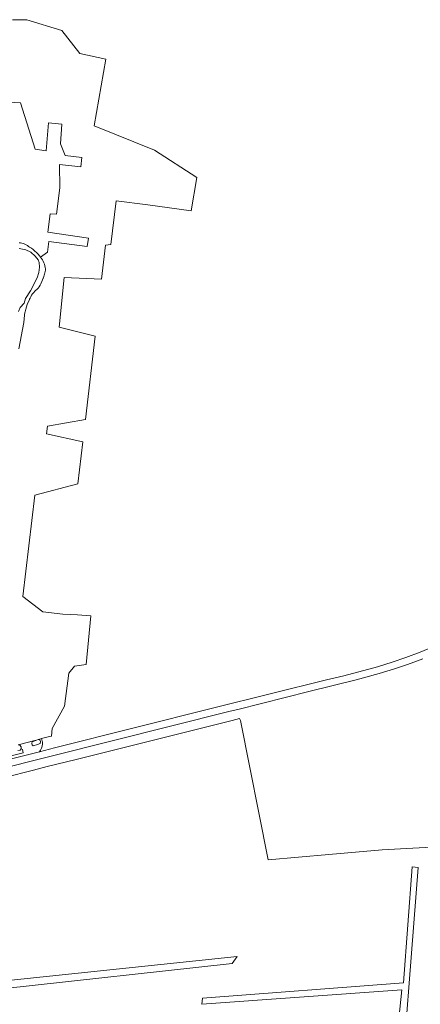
# Model space of a CAD drawing. Header units: metres. Extents: x 178952 to 185583, y 415201 to 419317.
# Tile 163 of 165: x 183495 to 183745, y 416815 to 417430. Entities that reach past the tile are written whole.
import ezdxf

# ---------------------------------------------------------------- set-up
doc = ezdxf.new("R2010")
doc.units = ezdxf.units.M
for name, color, linetype, lineweight in [('B-XX-GR-BEPLANTING_CULTUUR_BOSPLANTSOEN-GV', 253, 'Continuous', 18), ('B-XX-GR-GRAS-GV', 253, 'Continuous', 13), ('B-XX-GR-HAAG-GV', 253, 'Continuous', 13), ('B-XX-OG-TERREIN_CULTUURSCHEIDING-GV', 253, 'Continuous', 18), ('B-XX-OG-TERREIN_ONBEGROEID-GV', 253, 'Continuous', 18), ('B-XX-OG-WATER_SLOOT-GV', 253, 'Continuous', 18), ('B-XX-OG-WEG-GV', 253, 'Continuous', 18), ('B-XX-VH-VERHARDING_ASFALT-GV', 251, 'Continuous', 18)]:
    doc.layers.add(name, color=color, linetype=linetype, lineweight=lineweight)

msp = doc.modelspace()

# ---------------------------------------------------------------- linework, layer by layer
at = {"layer": 'B-XX-GR-BEPLANTING_CULTUUR_BOSPLANTSOEN-GV'}
msp.add_lwpolyline([(183474.379, 416694.637), (183480.729, 416727.842), (183487.873, 416726.916), (183509.3, 416721.996), (183509.973, 416724.831), (183507.952, 416725.274), (183482.101, 416731.533), (183483.734, 416824.325), (183627.684, 416840.108), (183630.949, 416844.462), (183483.734, 416829.223), (183485.353, 416956.524), (183484.115, 416956.217), (183480.24, 416955.255), (183479.138, 416730.144), (183469.227, 416681.064), (183471.485, 416680.633)], close=True, dxfattribs=at)
msp.add_lwpolyline([(183731.371, 416736.806), (183744.017, 416900.206), (183740.336, 416900.593), (183734.912, 416828.076), (183609.12, 416818.583), (183608.862, 416814.709), (183733.943, 416823.685), (183721.958, 416709.025), (183704.338, 416695.333), (183714.697, 416695.333), (183717.778, 416695.734)], dxfattribs=at)
at = {"layer": 'B-XX-GR-GRAS-GV'}
for points in [[(183763.802, 416913.646), (183721.566, 416911.294), (183688.228, 416908.383), (183650.36, 416905.012), (183632.889, 416992.187), (183632.428, 416993.321), (183627.659, 416992.131), (183534.407, 416968.87), (183530.228, 416967.799), (183512.1, 416963.274), (183503.479, 416961.023), (183485.353, 416956.524), (183483.734, 416829.223), (183630.949, 416844.462), (183627.684, 416840.108), (183483.734, 416824.325), (183482.101, 416731.533)], [(183721.958, 416709.025), (183733.943, 416823.685), (183608.862, 416814.709), (183609.12, 416818.583), (183734.912, 416828.076), (183740.336, 416900.593), (183744.017, 416900.206), (183731.371, 416736.806)]]:
    msp.add_lwpolyline(points, dxfattribs=at)
at = {"layer": 'B-XX-GR-HAAG-GV'}
msp.add_lwpolyline([(183467.653, 416964.533), (183497.001, 416971.963), (183496.512, 416973.981), (183495.762, 416974.376), (183495.226, 416973.617), (183493.78, 416973.32)], dxfattribs=at)
at = {"layer": 'B-XX-OG-TERREIN_CULTUURSCHEIDING-GV'}
for points in [[(183493.963, 416976.802), (183504.343, 416979.718), (183505.401, 416979.863), (183506.493, 416980.181), (183508.025, 416980.678), (183508.564, 416980.807), (183512.724, 416981.806), (183514.775, 416982.298), (183515.124, 416987.174), (183522.874, 417001.009), (183525.683, 417021.657), (183529.047, 417026.18), (183536.519, 417027.144), (183539.326, 417057.547), (183531.084, 417058.21), (183521.894, 417058.661), (183509.334, 417060.084), (183496.917, 417069.57), (183504.398, 417133.118), (183531.316, 417140.117), (183534.362, 417166.453), (183511.589, 417171.399), (183512.311, 417176.135), (183535.969, 417180.347), (183542.001, 417232.498), (183519.585, 417238.133), (183522.745, 417269.081), (183546.11, 417268.013), (183548.586, 417289.418), (183551.84, 417289.819), (183555.193, 417317.125), (183574.996, 417314.485), (183602.168, 417310.862), (183605.622, 417331.609), (183579.232, 417348.762), (183541.351, 417364.008), (183548.723, 417405.704), (183532.447, 417409.098), (183521.256, 417423.527), (183499.393, 417430.135), (183490.452, 417430.318)], [(183460.813, 417380.153), (183495.263, 417378.376), (183504.44, 417349.381), (183511.331, 417348.361), (183512.879, 417365.784), (183521.249, 417365.075), (183520.483, 417352.719), (183523.207, 417345.458), (183533.825, 417344.072), (183533.022, 417338.344), (183519.652, 417339.835), (183519.882, 417325.257), (183517.847, 417308.736), (183513.927, 417308.992), (183512.497, 417297.555), (183537.93, 417293.644), (183537.06, 417288.509), (183512.995, 417291.607), (183512.348, 417285.019), (183507.885, 417281.813), (183508.511, 417281.016), (183509.072, 417280.173), (183509.565, 417279.288), (183509.987, 417278.367), (183510.335, 417277.415), (183510.607, 417276.439), (183510.8, 417275.445), (183510.915, 417274.438), (183510.948, 417273.75), (183510.772, 417272.931), (183510.578, 417272.112), (183510.366, 417271.3), (183510.138, 417270.502), (183509.897, 417269.726), (183509.645, 417268.977), (183509.567, 417268.76), (183508.682, 417266.525), (183508.129, 417265.232), (183507.6, 417264.279), (183507.001, 417263.368), (183506.338, 417262.503), (183505.613, 417261.69), (183504.83, 417260.931), (183504.381, 417260.542), (183503.639, 417259.752), (183502.956, 417258.908), (183502.338, 417258.017), (183501.788, 417257.083), (183501.307, 417256.11), (183501.045, 417255.489), (183500.931, 417255.19), (183500.24, 417253.758), (183499.621, 417252.292), (183499.077, 417250.798), (183498.609, 417249.278), (183498.217, 417247.736), (183497.904, 417246.177), (183497.798, 417245.53), (183497.398, 417240.895), (183494.317, 417224.575)]]:
    msp.add_lwpolyline(points, dxfattribs=at)
at = {"layer": 'B-XX-OG-TERREIN_ONBEGROEID-GV'}
msp.add_lwpolyline([(183467.653, 416964.533), (183497.001, 416971.963), (183496.512, 416973.981), (183495.762, 416974.376), (183495.226, 416973.617), (183493.78, 416973.32)], dxfattribs=at)
at = {"layer": 'B-XX-OG-WATER_SLOOT-GV'}
for points in [[(183494.458, 417287.341), (183498.637, 417286.376), (183501.831, 417284.856), (183504.481, 417282.454), (183506.361, 417280.158), (183507.03, 417278.404), (183507.155, 417275.659), (183506.845, 417272.252), (183505.765, 417268.84), (183501.637, 417260.688), (183498.588, 417255.948), (183497.615, 417252.976), (183495.214, 417250.327), (183494.129, 417247.794)], [(183494.317, 417224.575), (183497.398, 417240.895), (183497.798, 417245.53), (183497.904, 417246.177), (183498.217, 417247.736), (183498.609, 417249.278), (183499.077, 417250.798), (183499.621, 417252.292), (183500.24, 417253.758), (183500.931, 417255.19), (183501.045, 417255.489), (183501.307, 417256.11), (183501.788, 417257.083), (183502.338, 417258.017), (183502.956, 417258.908), (183503.639, 417259.752), (183504.381, 417260.542), (183504.83, 417260.931), (183505.613, 417261.69), (183506.338, 417262.503), (183507.001, 417263.368), (183507.6, 417264.279), (183508.129, 417265.232), (183508.682, 417266.525), (183509.567, 417268.76), (183509.645, 417268.977), (183509.897, 417269.726), (183510.138, 417270.502), (183510.366, 417271.3), (183510.578, 417272.112), (183510.772, 417272.931), (183510.948, 417273.75), (183510.915, 417274.438), (183510.8, 417275.445), (183510.607, 417276.439), (183510.335, 417277.415), (183509.987, 417278.367), (183509.565, 417279.288), (183509.072, 417280.173), (183508.511, 417281.016), (183507.885, 417281.813), (183507.238, 417282.656), (183506.338, 417283.713), (183505.379, 417284.717), (183504.363, 417285.664), (183503.294, 417286.551), (183502.176, 417287.375), (183501.011, 417288.135), (183500.45, 417288.593), (183499.687, 417289.125), (183498.882, 417289.589), (183498.039, 417289.982), (183497.166, 417290.301), (183496.268, 417290.544), (183495.353, 417290.709), (183494.427, 417290.795)], [(183493.78, 416973.32), (183495.226, 416973.617), (183495.762, 416974.376), (183495.768, 416975.544), (183495.769, 416975.669), (183494.939, 416976.665), (183493.963, 416976.802)]]:
    msp.add_lwpolyline(points, dxfattribs=at)
at = {"layer": 'B-XX-OG-WEG-GV'}
msp.add_lwpolyline([(183342.261, 416931.331), (183507.27, 416972.625), (183507.971, 416973.672), (183508.522, 416974.848), (183508.891, 416976.117), (183509.06, 416977.437), (183509.02, 416978.758), (183508.934, 416979.216), (183508.781, 416980.034), (183508.564, 416980.807), (183508.025, 416980.678), (183506.493, 416980.181), (183507.037, 416980.087), (183507.393, 416980.025), (183507.768, 416978.974), (183507.819, 416978.833), (183507.605, 416977.711), (183505.941, 416977.087), (183503.196, 416976.258), (183502.636, 416976.843), (183502.524, 416977.365), (183502.418, 416977.859), (183502.706, 416978.76), (183504.856, 416979.704), (183505.401, 416979.863), (183504.343, 416979.718), (183493.963, 416976.802), (183494.939, 416976.665), (183495.769, 416975.669), (183495.768, 416975.544), (183495.762, 416974.376), (183496.512, 416973.981), (183497.001, 416971.963), (183467.653, 416964.533)], dxfattribs=at)
at = {"layer": 'B-XX-VH-VERHARDING_ASFALT-GV'}
for points in [[(183862.222, 417063.232), (183855.061, 417062.781), (183830.742, 417060.872), (183821.592, 417060.022), (183812.49, 417059.072), (183803.43, 417057.532), (183794.302, 417055.342), (183785.322, 417052.402), (183776.721, 417049.05), (183762.28, 417042.251), (183753.782, 417038.401), (183745.242, 417034.761), (183736.401, 417031.462), (183727.9, 417028.501), (183718.682, 417025.732), (183697.512, 417020.151), (183686.674, 417017.492), (183616.377, 417000), (183516.683, 416974.98), (183507.27, 416972.625), (183342.261, 416931.331), (183296.401, 416919.787)], [(183335.235, 416924.921), (183340.196, 416926.172), (183340.815, 416926.327), (183472.894, 416959.418), (183476.975, 416960.441), (183626.397, 416997.877), (183631.223, 416999.086), (183675.671, 417010.222), (183705.397, 417017.492), (183719.731, 417021.492), (183729.251, 417024.351), (183737.322, 417027.112), (183746.921, 417030.671)]]:
    msp.add_lwpolyline(points, dxfattribs=at)

doc.saveas('drawing.dxf')
